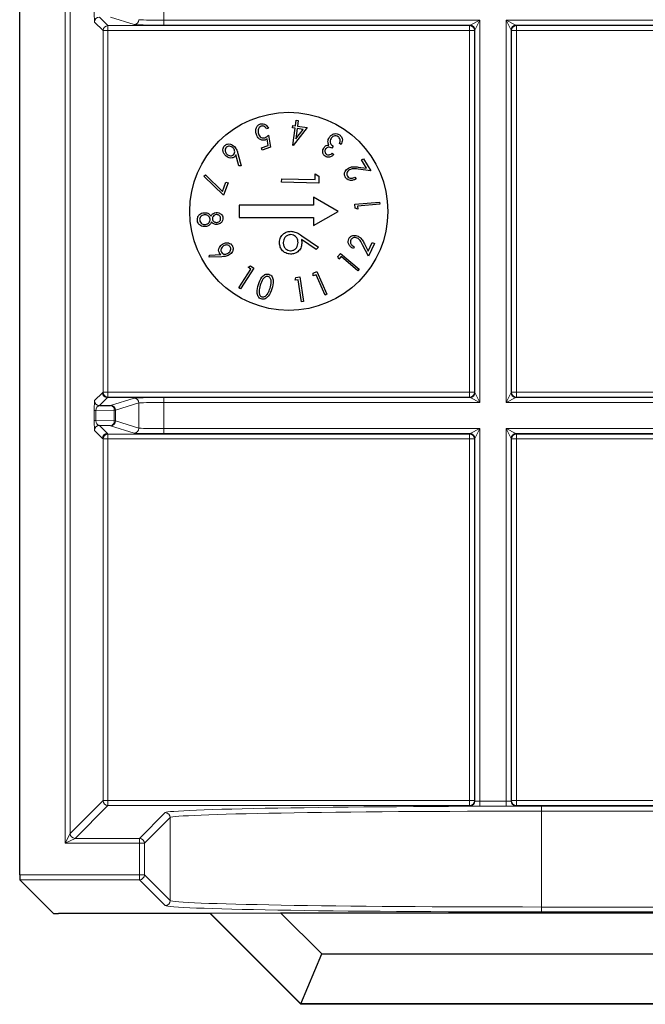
# Model space of a CAD drawing. Header units: millimetres. Extents: x 5 to 418, y 2 to 292.
# Tile 66 of 93: x 313.55 to 317.76, y 88.91 to 95.54. Entities that reach past the tile are written whole.
import ezdxf

# ---------------------------------------------------------------- set-up
doc = ezdxf.new("R2010")
doc.units = ezdxf.units.MM

msp = doc.modelspace()

# ---------------------------------------------------------------- linework, layer by layer
at = {"color": 7, "linetype": 'Continuous', "lineweight": 25}
for p, q in [((313.5482, 89.7818), (313.5482, 98.6404)), ((315.2236, 94.8086), (315.2101, 94.8041)), ((315.3857, 94.8105), (315.3878, 94.8262)), ((315.4024, 94.8083), (315.3857, 94.8105)), ((315.3872, 94.6939), (315.4024, 94.8083)), ((315.3878, 94.8262), (315.4045, 94.824)), ((315.4843, 94.8133), (315.39, 94.6935)), ((315.4045, 94.824), (315.4096, 94.8622)), ((315.4163, 94.8064), (315.4071, 94.738)), ((315.4096, 94.8622), (315.4234, 94.8604)), ((315.4569, 94.801), (315.4163, 94.8064)), ((315.4234, 94.8604), (315.4183, 94.8222)), ((315.4183, 94.8222), (315.4843, 94.8133)), ((315.2221, 94.692), (315.2145, 94.7373)), ((315.2236, 94.7628), (315.2373, 94.6803)), ((315.4071, 94.738), (315.4569, 94.801)), ((315.1751, 94.6766), (315.2221, 94.692)), ((315.1801, 94.6615), (315.1751, 94.6766)), ((315.2373, 94.6803), (315.1801, 94.6615)), ((315.39, 94.6935), (315.3872, 94.6939)), ((315.6587, 94.6871), (315.6503, 94.6745)), ((315.713, 94.699), (315.7015, 94.7065)), ((315.0243, 94.5544), (315.0039, 94.6294)), ((315.0166, 94.6393), (315.0387, 94.5559)), ((315.6516, 94.6403), (315.6635, 94.6325)), ((315.0387, 94.5559), (315.0243, 94.5544)), ((315.8269, 94.5472), (315.8829, 94.5402)), ((315.8501, 94.5955), (315.8639, 94.6036)), ((315.8829, 94.5402), (315.8501, 94.5955)), ((315.8639, 94.6036), (315.9122, 94.5223)), ((314.7881, 94.4864), (314.7986, 94.4947)), ((314.9213, 94.3581), (314.7881, 94.4864)), ((314.7986, 94.4947), (314.9141, 94.3838)), ((315.5367, 94.4627), (315.5375, 94.5012)), ((315.5375, 94.5012), (315.5628, 94.486)), ((315.5628, 94.486), (315.5618, 94.4398)), ((315.8057, 94.4785), (315.8125, 94.467)), ((315.9122, 94.5223), (315.8261, 94.5331)), ((314.9141, 94.3838), (314.9371, 94.4463)), ((314.9518, 94.4409), (314.9213, 94.3581)), ((314.9371, 94.4463), (314.9518, 94.4409)), ((315.3119, 94.445), (315.3124, 94.4674)), ((315.5618, 94.4398), (315.3119, 94.445)), ((315.3124, 94.4674), (315.5367, 94.4627)), ((315.6932, 94.2491), (315.5265, 94.3453)), ((315.5265, 94.3453), (315.5265, 94.2907)), ((315.0265, 94.2907), (315.0265, 94.2074)), ((315.5265, 94.2907), (315.0265, 94.2907)), ((315.8052, 94.2973), (315.971, 94.3118)), ((315.8077, 94.2702), (315.8052, 94.2973)), ((315.9722, 94.2981), (315.8227, 94.285)), ((315.8227, 94.285), (315.8246, 94.2633)), ((315.971, 94.3118), (315.9722, 94.2981)), ((315.0265, 94.2074), (315.5265, 94.2074)), ((315.5265, 94.1529), (315.6932, 94.2491)), ((315.5265, 94.2074), (315.5265, 94.1529)), ((315.8246, 94.2633), (315.8077, 94.2702)), ((315.4467, 94.0853), (315.5592, 94.0083)), ((315.5453, 93.9913), (315.4457, 94.0595)), ((315.5592, 94.0083), (315.5453, 93.9913)), ((315.8005, 94.0099), (315.7949, 93.9979)), ((315.8968, 93.9467), (315.8572, 94.0238)), ((315.8692, 94.031), (315.895, 93.9809)), ((315.895, 93.9809), (315.9221, 94.039)), ((315.9367, 94.0322), (315.8968, 93.9467)), ((315.9221, 94.039), (315.9367, 94.0322)), ((314.8235, 93.9407), (314.825, 93.955)), ((314.9092, 93.9438), (314.8235, 93.9407)), ((314.825, 93.955), (314.9023, 93.9584)), ((315.6908, 93.9447), (315.7084, 93.9655)), ((315.6978, 93.9279), (315.6908, 93.9447)), ((315.7119, 93.9445), (315.6978, 93.9279)), ((315.7084, 93.9655), (315.8343, 93.8587)), ((315.8254, 93.8482), (315.7119, 93.9445)), ((315.0866, 93.8727), (315.1024, 93.8818)), ((315.1024, 93.8818), (315.1253, 93.867)), ((315.0237, 93.7348), (315.1049, 93.8608)), ((315.1253, 93.867), (315.0353, 93.7274)), ((315.1049, 93.8608), (315.0866, 93.8727)), ((315.5237, 93.8138), (315.5247, 93.832)), ((315.5437, 93.8226), (315.5237, 93.8138)), ((315.5247, 93.832), (315.5498, 93.8431)), ((315.6045, 93.6856), (315.5437, 93.8226)), ((315.5498, 93.8431), (315.6171, 93.6912)), ((315.8343, 93.8587), (315.8254, 93.8482)), ((315.4023, 93.7857), (315.4082, 93.8031)), ((315.424, 93.789), (315.4023, 93.7857)), ((315.4082, 93.8031), (315.4353, 93.8071)), ((315.4461, 93.6409), (315.424, 93.789)), ((315.4353, 93.8071), (315.4598, 93.6429)), ((315.0353, 93.7274), (315.0237, 93.7348)), ((315.6171, 93.6912), (315.6045, 93.6856)), ((315.4598, 93.6429), (315.4461, 93.6409)), ((314.0854, 92.9413), (314.1606, 92.9426)), ((314.1606, 92.8056), (314.0854, 92.8069)), ((313.776, 89.5213), (313.5487, 89.7485)), ((314.83, 89.5207), (313.8093, 89.5207)), ((314.831, 89.5231), (314.83, 89.5207)), ((315.4408, 88.9099), (314.83, 89.5207)), ((314.831, 89.5231), (315.3038, 89.5265)), ((315.4418, 88.9124), (314.831, 89.5231)), ((315.3038, 89.5265), (321.7492, 89.5265)), ((315.3038, 89.5265), (315.5813, 89.2491)), ((315.4418, 88.9124), (315.5813, 89.2491)), ((315.5813, 89.2491), (321.4718, 89.2491)), ((315.4418, 88.9124), (315.4408, 88.9099)), ((321.6123, 88.9099), (315.4408, 88.9099)), ((321.6113, 88.9124), (315.4418, 88.9124))]:
    msp.add_line(p, q, dxfattribs=at)
at = {"color": 7, "linetype": 'Continuous', "lineweight": 18}
for p, q in [((313.8545, 89.9938), (313.8545, 98.6404)), ((313.8879, 98.6404), (313.8879, 90.0604)), ((314.5175, 95.712), (314.5175, 95.5362)), ((314.0854, 95.5569), (314.1426, 95.4997)), ((314.3178, 95.5062), (314.1606, 95.5556)), ((314.5175, 95.5362), (314.5175, 95.5029)), ((314.5175, 95.5362), (316.647, 95.5362)), ((316.5803, 95.5029), (316.647, 95.5362)), ((316.647, 95.5362), (316.6136, 95.4695)), ((316.647, 95.5362), (316.647, 92.962)), ((316.8227, 95.5362), (320.2303, 95.5362)), ((316.8227, 92.962), (316.8227, 95.5362)), ((316.8561, 95.4695), (316.8227, 95.5362)), ((316.8227, 95.5362), (316.8894, 95.5029)), ((314.1093, 95.4663), (314.0521, 95.5235)), ((314.1093, 93.0318), (314.1093, 95.4663)), ((314.1093, 95.4663), (314.1426, 95.4663)), ((314.1426, 95.4997), (316.5771, 95.4997)), ((314.1426, 95.4663), (314.1426, 95.4997)), ((314.1426, 95.4663), (314.1426, 93.0318)), ((316.5771, 95.4663), (314.1426, 95.4663)), ((316.5803, 95.5029), (314.5175, 95.5029)), ((316.5771, 95.4997), (316.5803, 95.5029)), ((316.5771, 95.4663), (316.5771, 95.4997)), ((316.5771, 93.0318), (316.5771, 95.4663)), ((316.5771, 95.4663), (316.6104, 95.4663)), ((316.6136, 95.4695), (316.6104, 95.4663)), ((316.6104, 95.4663), (316.6104, 93.0318)), ((316.6136, 93.0286), (316.6136, 95.4695)), ((316.8561, 95.4695), (316.8561, 93.0286)), ((316.8593, 95.4663), (316.8561, 95.4695)), ((316.8593, 93.0318), (316.8593, 95.4663)), ((316.8926, 95.4663), (316.8593, 95.4663)), ((320.1637, 95.5029), (316.8894, 95.5029)), ((316.8894, 95.5029), (316.8926, 95.4997)), ((316.8926, 95.4997), (320.1604, 95.4997)), ((316.8926, 95.4997), (316.8926, 95.4663)), ((316.8926, 95.4663), (316.8926, 93.0318)), ((320.1604, 95.4663), (316.8926, 95.4663)), ((314.0521, 92.9746), (314.1055, 93.028)), ((314.1055, 93.028), (314.1093, 93.0318)), ((314.1093, 93.0318), (314.1426, 93.0318)), ((314.1426, 92.9985), (314.1426, 93.0318)), ((314.1426, 93.0318), (316.5771, 93.0318)), ((316.5771, 93.0318), (316.6104, 93.0318)), ((316.5771, 92.9985), (316.5771, 93.0318)), ((316.6104, 93.0318), (316.6136, 93.0286)), ((316.6136, 93.0286), (316.647, 92.962)), ((316.8227, 92.962), (316.8561, 93.0286)), ((316.8561, 93.0286), (316.8593, 93.0318)), ((316.8926, 93.0318), (316.8593, 93.0318)), ((316.8926, 93.0318), (316.8926, 92.9985)), ((316.8926, 93.0318), (320.1604, 93.0318)), ((314.1388, 92.9947), (314.0854, 92.9413)), ((314.1426, 92.9985), (314.1388, 92.9947)), ((314.3599, 92.9947), (314.1388, 92.9947)), ((316.5771, 92.9985), (314.1426, 92.9985)), ((314.1606, 92.9426), (314.3178, 92.992)), ((314.3511, 92.9587), (314.1939, 92.9093)), ((314.3511, 92.7895), (314.3511, 92.9587)), ((314.5175, 92.9953), (316.5803, 92.9953)), ((314.5175, 92.962), (314.5175, 92.9953)), ((314.5175, 92.962), (314.5175, 92.7862)), ((316.647, 92.962), (314.5175, 92.962)), ((316.5803, 92.9953), (316.5771, 92.9985)), ((316.647, 92.962), (316.5803, 92.9953)), ((316.8894, 92.9953), (316.8227, 92.962)), ((320.2303, 92.962), (316.8227, 92.962)), ((316.8926, 92.9985), (316.8894, 92.9953)), ((316.8894, 92.9953), (320.1637, 92.9953)), ((320.1604, 92.9985), (316.8926, 92.9985)), ((314.0504, 92.8411), (314.0504, 92.9071)), ((314.0504, 92.9071), (314.0602, 92.9071)), ((314.1842, 92.9093), (314.0602, 92.9071)), ((314.0602, 92.9071), (314.0602, 92.8411)), ((314.1842, 92.8389), (314.1842, 92.9093)), ((314.1939, 92.9093), (314.1842, 92.9093)), ((314.1939, 92.9093), (314.1939, 92.8389)), ((314.0504, 92.8411), (314.0602, 92.8411)), ((314.0602, 92.8411), (314.1842, 92.8389)), ((314.1939, 92.8389), (314.1842, 92.8389)), ((314.1939, 92.8389), (314.3511, 92.7895)), ((314.1055, 92.7201), (314.0521, 92.7735)), ((314.0854, 92.8069), (314.1388, 92.7534)), ((314.1388, 92.7534), (314.1426, 92.7497)), ((314.1426, 92.7497), (316.5771, 92.7497)), ((314.1426, 92.7163), (314.1426, 92.7497)), ((314.3178, 92.7562), (314.1606, 92.8056)), ((314.5175, 92.7862), (314.5175, 92.7529)), ((314.5175, 92.7862), (316.647, 92.7862)), ((316.5803, 92.7529), (314.5175, 92.7529)), ((316.5771, 92.7497), (316.5803, 92.7529)), ((316.5771, 92.7163), (316.5771, 92.7497)), ((316.5803, 92.7529), (316.647, 92.7862)), ((316.647, 92.7862), (316.6136, 92.7195)), ((316.647, 92.7862), (316.647, 90.2775)), ((316.8227, 92.7862), (320.2303, 92.7862)), ((316.8227, 90.2775), (316.8227, 92.7862)), ((316.8561, 92.7195), (316.8227, 92.7862)), ((316.8227, 92.7862), (316.8894, 92.7529)), ((320.1637, 92.7529), (316.8894, 92.7529)), ((316.8894, 92.7529), (316.8926, 92.7497)), ((316.8926, 92.7497), (320.1604, 92.7497)), ((316.8926, 92.7163), (316.8926, 92.7497)), ((314.1093, 92.7163), (314.1055, 92.7201)), ((314.1093, 90.2818), (314.1093, 92.7163)), ((314.1093, 92.7163), (314.1426, 92.7163)), ((314.1426, 92.7163), (314.1426, 90.2818)), ((316.5771, 92.7163), (314.1426, 92.7163)), ((316.5771, 90.2818), (316.5771, 92.7163)), ((316.5771, 92.7163), (316.6104, 92.7163)), ((316.6136, 92.7195), (316.6104, 92.7163)), ((316.6104, 92.7163), (316.6104, 90.2818)), ((316.6136, 90.2786), (316.6136, 92.7195)), ((316.8561, 92.7195), (316.8561, 90.2786)), ((316.8593, 92.7163), (316.8561, 92.7195)), ((316.8593, 90.2818), (316.8593, 92.7163)), ((316.8593, 92.7163), (316.8926, 92.7163)), ((316.8926, 92.7163), (316.8926, 90.2818)), ((320.1604, 92.7163), (316.8926, 92.7163)), ((313.8879, 90.0604), (314.1093, 90.2818)), ((314.1426, 90.2485), (313.9212, 90.0271)), ((314.1093, 90.2818), (314.1426, 90.2818)), ((314.1426, 90.2485), (314.1426, 90.2818)), ((314.1426, 90.2818), (316.5771, 90.2818)), ((316.5771, 90.2485), (314.1426, 90.2485)), ((316.5771, 90.2485), (316.5771, 90.2818)), ((316.5771, 90.2818), (316.6104, 90.2818)), ((316.5803, 90.2453), (316.5771, 90.2485)), ((316.6104, 90.2818), (316.6136, 90.2786)), ((316.647, 90.2775), (316.647, 90.2441)), ((316.647, 90.2775), (316.8227, 90.2775)), ((316.8227, 90.2441), (316.647, 90.2441)), ((316.8227, 90.2775), (316.8227, 90.2441)), ((316.8561, 90.2786), (316.8593, 90.2818)), ((316.8593, 90.2818), (316.8926, 90.2818)), ((316.8926, 90.2485), (316.8894, 90.2453)), ((316.8926, 90.2485), (316.8926, 90.2818)), ((316.8926, 90.2818), (320.1604, 90.2818)), ((320.1604, 90.2485), (316.8926, 90.2485)), ((317.0608, 90.2438), (319.9923, 90.2438)), ((317.0608, 90.2438), (317.0608, 90.2105)), ((314.3545, 90.0271), (314.5278, 90.2004)), ((314.5612, 90.1671), (314.3879, 89.9938)), ((314.5612, 89.6085), (314.5612, 90.1671)), ((317.0608, 90.2105), (317.0608, 89.5651)), ((319.9923, 90.2105), (317.0608, 90.2105)), ((313.8545, 89.9938), (313.8879, 90.0604)), ((313.9212, 90.0271), (313.8545, 89.9938)), ((314.3545, 89.9938), (313.8545, 89.9938)), ((313.9212, 90.0271), (314.3545, 90.0271)), ((314.3545, 90.0271), (314.3545, 89.9938)), ((314.3545, 89.7818), (314.3545, 89.9938)), ((314.3545, 89.9938), (314.3879, 89.9938)), ((314.3879, 89.9938), (314.3879, 89.7818)), ((313.5482, 89.7818), (314.3545, 89.7818)), ((314.3545, 89.7818), (314.3545, 89.7485)), ((314.3545, 89.7818), (314.3879, 89.7818)), ((314.3879, 89.7818), (314.5612, 89.6085)), ((314.3545, 89.7485), (313.5487, 89.7485)), ((314.5278, 89.5752), (314.3545, 89.7485)), ((317.0608, 89.5651), (317.0608, 89.5318)), ((317.0608, 89.5651), (319.9923, 89.5651)), ((319.9923, 89.5318), (317.0608, 89.5318))]:
    msp.add_line(p, q, dxfattribs=at)
at = {"color": 7, "linetype": 'Continuous', "lineweight": 25}
msp.add_circle((315.3599, 94.2491), 0.6667, dxfattribs=at)
at = {"color": 7, "linetype": 'Continuous', "lineweight": 18}
for centre, radius, start, end in [((314.0854, 95.5235), 0.0333, 90.02044, 179.97956), ((314.3178, 95.5395), 0.0333, 270.10474, 359.97481), ((314.1426, 95.4663), 0.0333, 90.02044, 179.97956), ((316.5771, 95.4663), 0.0333, 0.02044, 89.97956), ((316.5803, 95.4695), 0.0333, 0.02044, 89.97956), ((316.8894, 95.4695), 0.0333, 90.02044, 179.97956), ((316.8926, 95.4663), 0.0333, 90.02044, 179.97956), ((314.1426, 93.0318), 0.0333, 180.02044, 269.97956), ((316.5771, 93.0318), 0.0333, 270.02044, 359.97956), ((316.5803, 93.0286), 0.0333, 270.02044, 359.97956), ((316.8894, 93.0286), 0.0333, 180.02044, 269.97956), ((316.8926, 93.0318), 0.0333, 180.02044, 269.97956), ((314.0854, 92.9746), 0.0333, 180.02044, 269.97956), ((314.3178, 92.9586), 0.0333, 0.02519, 89.89526), ((314.1542, 92.9131), 0.0302, 352.77494, 77.76207), ((314.1606, 92.9093), 0.0333, 0.02519, 89.89526), ((314.1542, 92.8351), 0.0302, 282.23793, 7.22506), ((314.1606, 92.8389), 0.0333, 270.10474, 359.97481), ((314.0854, 92.7735), 0.0333, 90.02044, 179.97956), ((314.1388, 92.7201), 0.0333, 90.02044, 179.97956), ((314.1426, 92.7163), 0.0333, 90.02044, 179.97956), ((314.3178, 92.7895), 0.0333, 270.10474, 359.97481), ((316.5771, 92.7163), 0.0333, 0.02044, 89.97956), ((316.5803, 92.7195), 0.0333, 0.02044, 89.97956), ((316.8894, 92.7195), 0.0333, 90.02044, 179.97956), ((316.8926, 92.7163), 0.0333, 90.02044, 179.97956), ((314.1426, 90.2818), 0.0333, 180.02044, 269.97956), ((316.5771, 90.2818), 0.0333, 270.02044, 359.97956), ((316.5803, 90.2786), 0.0333, 270.02044, 359.97956), ((316.8894, 90.2786), 0.0333, 180.02044, 269.97956), ((316.8926, 90.2818), 0.0333, 180.02044, 269.97956), ((314.5278, 90.167), 0.0333, 0.02044, 89.97956), ((313.9212, 90.0604), 0.0333, 180.02044, 269.97956), ((314.3545, 89.9938), 0.0333, 0.02044, 89.97956), ((314.3545, 89.7818), 0.0333, 270.02044, 359.97956), ((314.5278, 89.6086), 0.0333, 270.02044, 359.97956)]:
    msp.add_arc(centre, radius, start, end, dxfattribs=at)
for centre, major_axis, ratio, start_param, end_param in [((314.0521, 95.5902), (0, 0.0667), 0.025118, 1.558009, 3.116464), ((314.5175, 95.5397), (0.1667, 0), 0.020946, 3.197091, 4.712389), ((314.5175, 95.5064), (0.2, 0), 0.017455, 3.197091, 4.712389), ((314.0521, 92.908), (0, 0.0667), 0.025118, 0.025129, 1.583584), ((314.5175, 92.9918), (0.2, 0), 0.017455, 1.570796, 3.086094), ((314.5175, 92.9585), (0.1667, 0), 0.020946, 1.570796, 3.086094), ((314.0854, 92.908), (0.0022, 0.0333), 0.755078, 0.087257, 1.645712), ((314.0521, 92.8402), (0, 0.0667), 0.025118, 1.558009, 3.116464), ((314.0854, 92.8402), (-0.0022, 0.0333), 0.755078, 1.49588, 3.054336), ((314.5175, 92.7564), (0.2, 0), 0.017455, 3.197091, 4.712389), ((314.5175, 92.7897), (0.1667, 0), 0.020946, 3.197091, 4.712389), ((317.0608, 90.1996), (2.5333, 0), 0.017455, 1.570796, 3.124139), ((316.647, 90.2453), (0.0667, 0), 0.017455, 3.159046, 4.712389), ((316.647, 90.2786), (0.0333, 0), 0.03491, 3.159046, 4.712389), ((316.8227, 90.2786), (0.0333, 0), 0.03491, 4.712389, 6.265732), ((316.8227, 90.2453), (0.0667, 0), 0.017455, 4.712389, 6.265732), ((317.0608, 90.1663), (2.5, 0), 0.017688, 1.570796, 3.124139), ((317.0608, 89.576), (2.5333, 0), 0.017455, 3.159046, 4.712389), ((317.0608, 89.6093), (2.5, 0), 0.017688, 3.159046, 4.712389)]:
    msp.add_ellipse(centre, major_axis=major_axis, ratio=ratio, start_param=start_param, end_param=end_param, dxfattribs=at)
at = {"color": 7, "linetype": 'Continuous', "lineweight": 25}
for centre, major_axis, start_param, end_param in [((313.5487, 89.7818), (0, 0.0333), 1.570796, 3.124139), ((313.8093, 89.5213), (0.0333, 0), 3.159046, 4.712389)]:
    msp.add_ellipse(centre, major_axis=major_axis, ratio=0.017455, start_param=start_param, end_param=end_param, dxfattribs=at)
for points, knots in [([(315.1416, 94.767), (315.1398, 94.7748), (315.1361, 94.7902), (315.1404, 94.8125), (315.1522, 94.8299), (315.1637, 94.835), (315.1694, 94.8376)], [0, 0, 0, 0, 0.280491, 0.560353, 0.780078, 1, 1, 1, 1]), ([(315.1735, 94.8226), (315.1685, 94.8198), (315.1584, 94.8142), (315.1508, 94.794), (315.1536, 94.7796), (315.1554, 94.7708)], [0, 0, 0, 0, 0.2787251, 0.5599109, 1, 1, 1, 1]), ([(315.1694, 94.8376), (315.1757, 94.8388), (315.1882, 94.8411), (315.2098, 94.8311), (315.2184, 94.8171), (315.2236, 94.8086)], [0, 0, 0, 0, 0.27998, 0.560557, 1, 1, 1, 1]), ([(315.2101, 94.8041), (315.2079, 94.8078), (315.2037, 94.8151), (315.1939, 94.8219), (315.1832, 94.8246), (315.1767, 94.8233), (315.1735, 94.8226)], [0, 0, 0, 0, 0.280652, 0.559908, 0.780152, 1, 1, 1, 1]), ([(315.2, 94.7292), (315.1928, 94.7279), (315.1782, 94.7255), (315.1543, 94.7395), (315.1465, 94.7566), (315.1416, 94.767)], [0, 0, 0, 0, 0.279536, 0.560216, 1, 1, 1, 1]), ([(315.1554, 94.7708), (315.1574, 94.7659), (315.1613, 94.7562), (315.1727, 94.7462), (315.186, 94.7422), (315.1942, 94.7441), (315.1982, 94.745)], [0, 0, 0, 0, 0.280655, 0.560141, 0.779801, 1, 1, 1, 1]), ([(315.1982, 94.745), (315.2035, 94.7476), (315.2129, 94.7522), (315.2204, 94.7595), (315.2236, 94.7628)], [0, 0, 0, 0, 0.559026, 1, 1, 1, 1]), ([(315.2145, 94.7373), (315.212, 94.7355), (315.2075, 94.7321), (315.2023, 94.7301), (315.2, 94.7292)], [0, 0, 0, 0, 0.56009, 1, 1, 1, 1]), ([(315.6235, 94.7166), (315.6239, 94.7225), (315.6246, 94.7331), (315.6298, 94.7422), (315.6321, 94.7462)], [0, 0, 0, 0, 0.559473, 1, 1, 1, 1]), ([(315.6321, 94.7462), (315.6369, 94.752), (315.6464, 94.7635), (315.6659, 94.7723), (315.6856, 94.7729), (315.6961, 94.7674), (315.7013, 94.7647)], [0, 0, 0, 0, 0.280155, 0.559971, 0.779998, 1, 1, 1, 1]), ([(315.6443, 94.7398), (315.6418, 94.7346), (315.6368, 94.7242), (315.6394, 94.7024), (315.6514, 94.6929), (315.6587, 94.6871)], [0, 0, 0, 0, 0.280509, 0.560297, 1, 1, 1, 1]), ([(315.6923, 94.7514), (315.6877, 94.7538), (315.6784, 94.7586), (315.6636, 94.7559), (315.6519, 94.7494), (315.6468, 94.743), (315.6443, 94.7398)], [0, 0, 0, 0, 0.279489, 0.558705, 0.77927, 1, 1, 1, 1]), ([(315.7057, 94.7317), (315.7043, 94.7361), (315.7018, 94.7441), (315.6952, 94.7492), (315.6923, 94.7514)], [0, 0, 0, 0, 0.558586, 1, 1, 1, 1]), ([(315.7013, 94.7647), (315.7066, 94.7602), (315.7172, 94.7513), (315.7229, 94.7259), (315.7167, 94.7092), (315.713, 94.699)], [0, 0, 0, 0, 0.2798176, 0.5596977, 1, 1, 1, 1]), ([(314.933, 94.6255), (314.9286, 94.631), (314.9197, 94.6418), (314.9153, 94.6614), (314.9183, 94.6796), (314.9252, 94.6882), (314.9286, 94.6925)], [0, 0, 0, 0, 0.28042, 0.560078, 0.780227, 1, 1, 1, 1]), ([(314.9286, 94.6925), (314.9343, 94.6964), (314.9458, 94.7043), (314.9717, 94.7028), (314.9857, 94.6919), (314.9943, 94.6852)], [0, 0, 0, 0, 0.27964, 0.560233, 1, 1, 1, 1]), ([(314.9394, 94.6805), (314.9366, 94.6767), (314.9309, 94.669), (314.9316, 94.6552), (314.9355, 94.6436), (314.9404, 94.638), (314.9428, 94.6351)], [0, 0, 0, 0, 0.2783244, 0.5582616, 0.7790558, 1, 1, 1, 1]), ([(314.9847, 94.6756), (314.9811, 94.6787), (314.9739, 94.685), (314.9609, 94.6882), (314.9484, 94.6873), (314.9424, 94.6828), (314.9394, 94.6805)], [0, 0, 0, 0, 0.280405, 0.560413, 0.780383, 1, 1, 1, 1]), ([(314.9881, 94.6302), (314.991, 94.634), (314.9967, 94.6417), (314.9959, 94.6555), (314.9919, 94.667), (314.9871, 94.6727), (314.9847, 94.6756)], [0, 0, 0, 0, 0.278375, 0.558341, 0.779029, 1, 1, 1, 1]), ([(314.9943, 94.6852), (315, 94.6773), (315.0102, 94.6633), (315.0146, 94.6466), (315.0166, 94.6393)], [0, 0, 0, 0, 0.55878, 1, 1, 1, 1]), ([(315.6059, 94.6195), (315.6013, 94.6236), (315.5921, 94.6317), (315.5876, 94.6488), (315.5892, 94.6646), (315.5936, 94.673), (315.5959, 94.6773)], [0, 0, 0, 0, 0.279273, 0.558925, 0.779467, 1, 1, 1, 1]), ([(315.5959, 94.6773), (315.5981, 94.6803), (315.6026, 94.6862), (315.614, 94.6938), (315.6236, 94.695), (315.6295, 94.6957)], [0, 0, 0, 0, 0.280619, 0.561007, 1, 1, 1, 1]), ([(315.6503, 94.6745), (315.6464, 94.6766), (315.6385, 94.6808), (315.6258, 94.6816), (315.6147, 94.6774), (315.6102, 94.6719), (315.608, 94.6692)], [0, 0, 0, 0, 0.280439, 0.560399, 0.780021, 1, 1, 1, 1]), ([(315.6295, 94.6957), (315.6277, 94.6994), (315.6243, 94.706), (315.6238, 94.7133), (315.6235, 94.7166)], [0, 0, 0, 0, 0.559723, 1, 1, 1, 1]), ([(315.7015, 94.7065), (315.7032, 94.7111), (315.7062, 94.7193), (315.7058, 94.7279), (315.7057, 94.7317)], [0, 0, 0, 0, 0.560685, 1, 1, 1, 1]), ([(314.9959, 94.6173), (314.9903, 94.6136), (314.9793, 94.6062), (314.9544, 94.6085), (314.9411, 94.6191), (314.933, 94.6255)], [0, 0, 0, 0, 0.2792046, 0.5603351, 1, 1, 1, 1]), ([(314.9428, 94.6351), (314.9464, 94.632), (314.9535, 94.6257), (314.9666, 94.6225), (314.9791, 94.6234), (314.9851, 94.6279), (314.9881, 94.6302)], [0, 0, 0, 0, 0.280391, 0.560267, 0.780317, 1, 1, 1, 1]), ([(315.0039, 94.6294), (315.0027, 94.6269), (315.0006, 94.6225), (314.9973, 94.6189), (314.9959, 94.6173)], [0, 0, 0, 0, 0.560106, 1, 1, 1, 1]), ([(315.608, 94.6692), (315.6062, 94.6658), (315.6027, 94.6588), (315.6035, 94.6478), (315.6076, 94.6386), (315.6124, 94.6348), (315.6148, 94.6329)], [0, 0, 0, 0, 0.279907, 0.559807, 0.77977, 1, 1, 1, 1]), ([(315.6635, 94.6325), (315.6591, 94.6283), (315.6503, 94.6201), (315.6345, 94.6136), (315.6186, 94.6129), (315.6102, 94.6173), (315.6059, 94.6195)], [0, 0, 0, 0, 0.280726, 0.560477, 0.780265, 1, 1, 1, 1]), ([(315.6148, 94.6329), (315.6182, 94.6313), (315.6252, 94.6279), (315.6391, 94.6308), (315.6468, 94.6367), (315.6516, 94.6403)], [0, 0, 0, 0, 0.279195, 0.558741, 1, 1, 1, 1]), ([(315.7405, 94.4782), (315.7377, 94.4846), (315.7322, 94.4974), (315.738, 94.5166), (315.7479, 94.5312), (315.7568, 94.5374), (315.7612, 94.5405)], [0, 0, 0, 0, 0.2788967, 0.5583137, 0.7790513, 1, 1, 1, 1]), ([(315.7612, 94.5405), (315.7682, 94.5438), (315.7797, 94.5492), (315.7974, 94.5498), (315.8122, 94.5489), (315.822, 94.5478), (315.8269, 94.5472)], [0, 0, 0, 0, 0.338987, 0.559154, 0.779563, 1, 1, 1, 1]), ([(315.8125, 94.467), (315.8056, 94.4637), (315.7919, 94.4572), (315.7703, 94.457), (315.7514, 94.4638), (315.7441, 94.4734), (315.7405, 94.4782)], [0, 0, 0, 0, 0.2806143, 0.5604431, 0.7803552, 1, 1, 1, 1]), ([(315.7685, 94.529), (315.7646, 94.5262), (315.7569, 94.5205), (315.7512, 94.5083), (315.7497, 94.4958), (315.7529, 94.489), (315.7544, 94.4856)], [0, 0, 0, 0, 0.280118, 0.55997, 0.779982, 1, 1, 1, 1]), ([(315.7544, 94.4856), (315.7579, 94.4814), (315.7649, 94.473), (315.7851, 94.4698), (315.7979, 94.4752), (315.8057, 94.4785)], [0, 0, 0, 0, 0.278938, 0.559081, 1, 1, 1, 1]), ([(315.8261, 94.5331), (315.8195, 94.5339), (315.8085, 94.5352), (315.7932, 94.5361), (315.7801, 94.5348), (315.7724, 94.5309), (315.7685, 94.529)], [0, 0, 0, 0, 0.340376, 0.560583, 0.780282, 1, 1, 1, 1]), ([(314.7443, 94.1885), (314.7442, 94.1958), (314.7441, 94.2104), (314.7572, 94.2269), (314.7729, 94.2368), (314.7841, 94.2389), (314.7896, 94.24)], [0, 0, 0, 0, 0.279834, 0.558404, 0.779241, 1, 1, 1, 1]), ([(314.7904, 94.226), (314.7856, 94.225), (314.7758, 94.2229), (314.765, 94.2135), (314.7596, 94.2016), (314.7598, 94.1937), (314.7599, 94.1898)], [0, 0, 0, 0, 0.27999, 0.559357, 0.779482, 1, 1, 1, 1]), ([(314.7896, 94.24), (314.7959, 94.24), (314.8062, 94.2401), (314.8195, 94.2345), (314.8291, 94.2269), (314.8341, 94.2206), (314.8366, 94.2175)], [0, 0, 0, 0, 0.339366, 0.559457, 0.779606, 1, 1, 1, 1]), ([(314.8304, 94.196), (314.8292, 94.2011), (314.8268, 94.2114), (314.8151, 94.221), (314.8027, 94.2263), (314.7945, 94.2261), (314.7904, 94.226)], [0, 0, 0, 0, 0.279057, 0.558794, 0.779369, 1, 1, 1, 1]), ([(314.8366, 94.2175), (314.8386, 94.2209), (314.8426, 94.2279), (314.8537, 94.2375), (314.8638, 94.2398), (314.87, 94.2412)], [0, 0, 0, 0, 0.280846, 0.561328, 1, 1, 1, 1]), ([(314.8712, 94.2272), (314.8672, 94.2263), (314.8593, 94.2244), (314.8508, 94.2165), (314.8453, 94.2073), (314.8452, 94.2009), (314.8452, 94.1976)], [0, 0, 0, 0, 0.279497, 0.559694, 0.779993, 1, 1, 1, 1]), ([(314.87, 94.2412), (314.8762, 94.241), (314.8886, 94.2406), (314.9038, 94.2315), (314.9139, 94.2188), (314.9159, 94.2093), (314.9169, 94.2045)], [0, 0, 0, 0, 0.279728, 0.559451, 0.77981, 1, 1, 1, 1]), ([(314.9008, 94.2035), (314.9, 94.2075), (314.8983, 94.2153), (314.89, 94.2231), (314.8806, 94.2273), (314.8744, 94.2273), (314.8712, 94.2272)], [0, 0, 0, 0, 0.279551, 0.559057, 0.779428, 1, 1, 1, 1]), ([(314.7656, 94.1537), (314.7623, 94.156), (314.7558, 94.1604), (314.7473, 94.1723), (314.7455, 94.1824), (314.7443, 94.1885)], [0, 0, 0, 0, 0.280481, 0.560682, 1, 1, 1, 1]), ([(314.7599, 94.1898), (314.7609, 94.1848), (314.7629, 94.1747), (314.7742, 94.165), (314.7864, 94.1601), (314.7944, 94.1603), (314.7985, 94.1603)], [0, 0, 0, 0, 0.279553, 0.558594, 0.7792342, 1, 1, 1, 1]), ([(314.8002, 94.1466), (314.7934, 94.1464), (314.7813, 94.1462), (314.7704, 94.1514), (314.7656, 94.1537)], [0, 0, 0, 0, 0.559652, 1, 1, 1, 1]), ([(314.7985, 94.1603), (314.8033, 94.1614), (314.8131, 94.1636), (314.8236, 94.173), (314.8303, 94.1842), (314.8303, 94.1921), (314.8304, 94.196)], [0, 0, 0, 0, 0.2797964, 0.5599175, 0.7800934, 1, 1, 1, 1]), ([(314.8406, 94.1769), (314.8377, 94.1715), (314.833, 94.1627), (314.8224, 94.1535), (314.8118, 94.1484), (314.804, 94.1472), (314.8002, 94.1466)], [0, 0, 0, 0, 0.339754, 0.559634, 0.779751, 1, 1, 1, 1]), ([(314.8774, 94.1606), (314.8735, 94.1605), (314.8656, 94.1603), (314.8519, 94.165), (314.8449, 94.1724), (314.8406, 94.1769)], [0, 0, 0, 0, 0.280538, 0.560793, 1, 1, 1, 1]), ([(314.8452, 94.1976), (314.8462, 94.1937), (314.8483, 94.1858), (314.8574, 94.1783), (314.8672, 94.1746), (314.8736, 94.1746), (314.8767, 94.1746)], [0, 0, 0, 0, 0.27891, 0.558484, 0.779287, 1, 1, 1, 1]), ([(314.8767, 94.1746), (314.8806, 94.1755), (314.8883, 94.1773), (314.8969, 94.1847), (314.9012, 94.1942), (314.901, 94.2004), (314.9008, 94.2035)], [0, 0, 0, 0, 0.279754, 0.559695, 0.779479, 1, 1, 1, 1]), ([(314.9169, 94.2045), (314.9166, 94.1983), (314.916, 94.186), (314.905, 94.1719), (314.8917, 94.1633), (314.8822, 94.1615), (314.8774, 94.1606)], [0, 0, 0, 0, 0.279089, 0.558655, 0.779335, 1, 1, 1, 1]), ([(315.297, 94.0407), (315.2986, 94.0518), (315.3017, 94.0741), (315.3226, 94.0989), (315.3483, 94.1127), (315.3659, 94.1141), (315.3747, 94.1148)], [0, 0, 0, 0, 0.27967, 0.559085, 0.779558, 1, 1, 1, 1]), ([(315.3733, 94.0924), (315.3656, 94.0914), (315.3502, 94.0896), (315.334, 94.0743), (315.3244, 94.057), (315.3232, 94.0449), (315.3226, 94.0389)], [0, 0, 0, 0, 0.279059, 0.55882, 0.779303, 1, 1, 1, 1]), ([(315.422, 94.0388), (315.4215, 94.0464), (315.4205, 94.0617), (315.4077, 94.0794), (315.3912, 94.0903), (315.3793, 94.0917), (315.3733, 94.0924)], [0, 0, 0, 0, 0.280127, 0.559515, 0.779719, 1, 1, 1, 1]), ([(315.3747, 94.1148), (315.3836, 94.1137), (315.3983, 94.1119), (315.4172, 94.1036), (315.4323, 94.095), (315.4419, 94.0885), (315.4467, 94.0853)], [0, 0, 0, 0, 0.3393742, 0.5594856, 0.7797313, 1, 1, 1, 1]), ([(315.7636, 94.0635), (315.7673, 94.0694), (315.7748, 94.0812), (315.7939, 94.0871), (315.8115, 94.0872), (315.8216, 94.0833), (315.8266, 94.0814)], [0, 0, 0, 0, 0.278838, 0.558333, 0.779071, 1, 1, 1, 1]), ([(315.8266, 94.0814), (315.8333, 94.0775), (315.8443, 94.0711), (315.8547, 94.0568), (315.8624, 94.0442), (315.8669, 94.0354), (315.8692, 94.031)], [0, 0, 0, 0, 0.339027, 0.55919, 0.779581, 1, 1, 1, 1]), ([(314.8924, 93.9689), (314.89, 93.975), (314.8852, 93.9874), (314.8927, 94.0111), (314.9059, 94.0217), (314.9139, 94.0282)], [0, 0, 0, 0, 0.279239, 0.560387, 1, 1, 1, 1]), ([(314.9209, 94.0166), (314.9171, 94.0138), (314.9095, 94.0082), (314.9036, 93.9962), (314.9019, 93.9839), (314.9049, 93.9771), (314.9065, 93.9737)], [0, 0, 0, 0, 0.280343, 0.560391, 0.78042, 1, 1, 1, 1]), ([(314.9139, 94.0282), (314.9201, 94.0313), (314.9326, 94.0376), (314.9525, 94.0374), (314.9695, 94.0307), (314.9764, 94.0222), (314.9799, 94.0179)], [0, 0, 0, 0, 0.280377, 0.560037, 0.780268, 1, 1, 1, 1]), ([(314.9658, 94.0099), (314.9627, 94.0135), (314.9564, 94.0208), (314.9429, 94.0231), (314.9308, 94.0218), (314.9242, 94.0184), (314.9209, 94.0166)], [0, 0, 0, 0, 0.278366, 0.558377, 0.779079, 1, 1, 1, 1]), ([(314.9513, 93.9669), (314.9551, 93.9697), (314.9628, 93.9753), (314.9687, 93.9874), (314.9705, 93.9997), (314.9674, 94.0065), (314.9658, 94.0099)], [0, 0, 0, 0, 0.280318, 0.560321, 0.780338, 1, 1, 1, 1]), ([(314.9799, 94.0179), (314.9825, 94.0115), (314.9877, 93.9986), (314.982, 93.9794), (314.9718, 93.965), (314.963, 93.9587), (314.9586, 93.9556)], [0, 0, 0, 0, 0.2785417, 0.5580677, 0.7789933, 1, 1, 1, 1]), ([(315.3719, 93.9609), (315.3605, 93.9625), (315.3377, 93.9655), (315.3128, 93.9874), (315.299, 94.0137), (315.2977, 94.0317), (315.297, 94.0407)], [0, 0, 0, 0, 0.279631, 0.55896, 0.779478, 1, 1, 1, 1]), ([(315.3226, 94.0389), (315.3232, 94.0312), (315.3244, 94.0158), (315.3369, 93.9978), (315.353, 93.9857), (315.365, 93.9842), (315.371, 93.9834)], [0, 0, 0, 0, 0.280018, 0.5598526, 0.7799871, 1, 1, 1, 1]), ([(315.371, 93.9834), (315.3789, 93.9844), (315.3947, 93.9864), (315.4108, 94.0024), (315.4203, 94.0203), (315.4214, 94.0326), (315.422, 94.0388)], [0, 0, 0, 0, 0.278754, 0.558605, 0.779147, 1, 1, 1, 1]), ([(315.4475, 94.0335), (315.4461, 94.0226), (315.4431, 94.0008), (315.4225, 93.9768), (315.3978, 93.9626), (315.3806, 93.9615), (315.3719, 93.9609)], [0, 0, 0, 0, 0.279638, 0.559326, 0.779527, 1, 1, 1, 1]), ([(315.4457, 94.0595), (315.4463, 94.0547), (315.4475, 94.0461), (315.4475, 94.0374), (315.4475, 94.0335)], [0, 0, 0, 0, 0.55991, 1, 1, 1, 1]), ([(315.7949, 93.9979), (315.7884, 94.0017), (315.7752, 94.0093), (315.7629, 94.027), (315.7579, 94.0464), (315.7617, 94.0578), (315.7636, 94.0635)], [0, 0, 0, 0, 0.280613, 0.560469, 0.78036, 1, 1, 1, 1]), ([(315.7775, 94.0562), (315.7763, 94.0528), (315.7739, 94.046), (315.7757, 94.0351), (315.7831, 94.0212), (315.7933, 94.0146), (315.8005, 94.0099)], [0, 0, 0, 0, 0.1867856, 0.3735889, 0.5607091, 1, 1, 1, 1]), ([(315.8212, 94.0691), (315.8167, 94.0706), (315.8078, 94.0738), (315.7944, 94.0716), (315.7833, 94.0658), (315.7795, 94.0594), (315.7775, 94.0562)], [0, 0, 0, 0, 0.28012, 0.560051, 0.780054, 1, 1, 1, 1]), ([(315.8572, 94.0238), (315.8541, 94.0297), (315.849, 94.0395), (315.8411, 94.0526), (315.8326, 94.0627), (315.825, 94.0669), (315.8212, 94.0691)], [0, 0, 0, 0, 0.340356, 0.560561, 0.780283, 1, 1, 1, 1]), ([(314.9023, 93.9584), (314.9002, 93.9601), (314.8964, 93.9632), (314.8936, 93.9671), (314.8924, 93.9689)], [0, 0, 0, 0, 0.560037, 1, 1, 1, 1]), ([(314.9065, 93.9737), (314.9096, 93.9701), (314.9158, 93.9628), (314.9294, 93.9604), (314.9414, 93.9617), (314.948, 93.9652), (314.9513, 93.9669)], [0, 0, 0, 0, 0.278322, 0.558252, 0.779007, 1, 1, 1, 1]), ([(314.9586, 93.9556), (314.9498, 93.9517), (314.934, 93.9448), (314.9168, 93.9441), (314.9092, 93.9438)], [0, 0, 0, 0, 0.558734, 1, 1, 1, 1]), ([(315.1559, 93.7559), (315.1618, 93.7735), (315.1706, 93.7997), (315.1948, 93.8222), (315.2127, 93.8278), (315.2217, 93.826), (315.2262, 93.8251)], [0, 0, 0, 0, 0.500588, 0.749778, 0.874957, 1, 1, 1, 1]), ([(315.222, 93.8099), (315.2183, 93.8105), (315.2111, 93.8116), (315.1971, 93.8059), (315.1794, 93.7866), (315.1727, 93.7657), (315.1682, 93.7517)], [0, 0, 0, 0, 0.124645, 0.249784, 0.499032, 1, 1, 1, 1]), ([(315.2335, 93.7312), (315.2374, 93.7453), (315.2432, 93.7665), (315.24, 93.7924), (315.2318, 93.805), (315.2252, 93.8083), (315.222, 93.8099)], [0, 0, 0, 0, 0.500752, 0.750172, 0.875333, 1, 1, 1, 1]), ([(315.2262, 93.8251), (315.2305, 93.8233), (315.239, 93.8196), (315.2507, 93.8048), (315.2583, 93.7725), (315.2509, 93.7456), (315.246, 93.7277)], [0, 0, 0, 0, 0.125085, 0.250332, 0.499708, 1, 1, 1, 1]), ([(315.1742, 93.6591), (315.17, 93.6609), (315.1616, 93.6646), (315.15, 93.6793), (315.1431, 93.7116), (315.1508, 93.7382), (315.1559, 93.7559)], [0, 0, 0, 0, 0.125022, 0.250201, 0.499437, 1, 1, 1, 1]), ([(315.1682, 93.7517), (315.1639, 93.7376), (315.1574, 93.7166), (315.1611, 93.6907), (315.1693, 93.6781), (315.1759, 93.6748), (315.1792, 93.6732)], [0, 0, 0, 0, 0.500919, 0.750212, 0.875371, 1, 1, 1, 1]), ([(315.246, 93.7277), (315.2398, 93.7102), (315.2306, 93.6839), (315.2059, 93.6618), (315.1878, 93.6564), (315.1788, 93.6582), (315.1742, 93.6591)], [0, 0, 0, 0, 0.500354, 0.749719, 0.874939, 1, 1, 1, 1]), ([(315.1792, 93.6732), (315.1833, 93.6727), (315.1916, 93.6716), (315.2055, 93.6785), (315.2119, 93.687), (315.2158, 93.6922)], [0, 0, 0, 0, 0.279071, 0.559449, 1, 1, 1, 1]), ([(315.2158, 93.6922), (315.2198, 93.6992), (315.227, 93.7116), (315.2315, 93.7252), (315.2335, 93.7312)], [0, 0, 0, 0, 0.559735, 1, 1, 1, 1])]:
    msp.add_open_spline(points, degree=3, knots=knots, dxfattribs=at)
at = {"color": 7, "linetype": 'Continuous', "lineweight": 18}
msp.add_open_spline([(314.1055, 93.028), (314.106, 93.0237), (314.107, 93.0149), (314.1147, 93.0039), (314.1257, 92.9962), (314.1345, 92.9952), (314.1388, 92.9947)], degree=3, dxfattribs=at)

doc.saveas('drawing.dxf')
